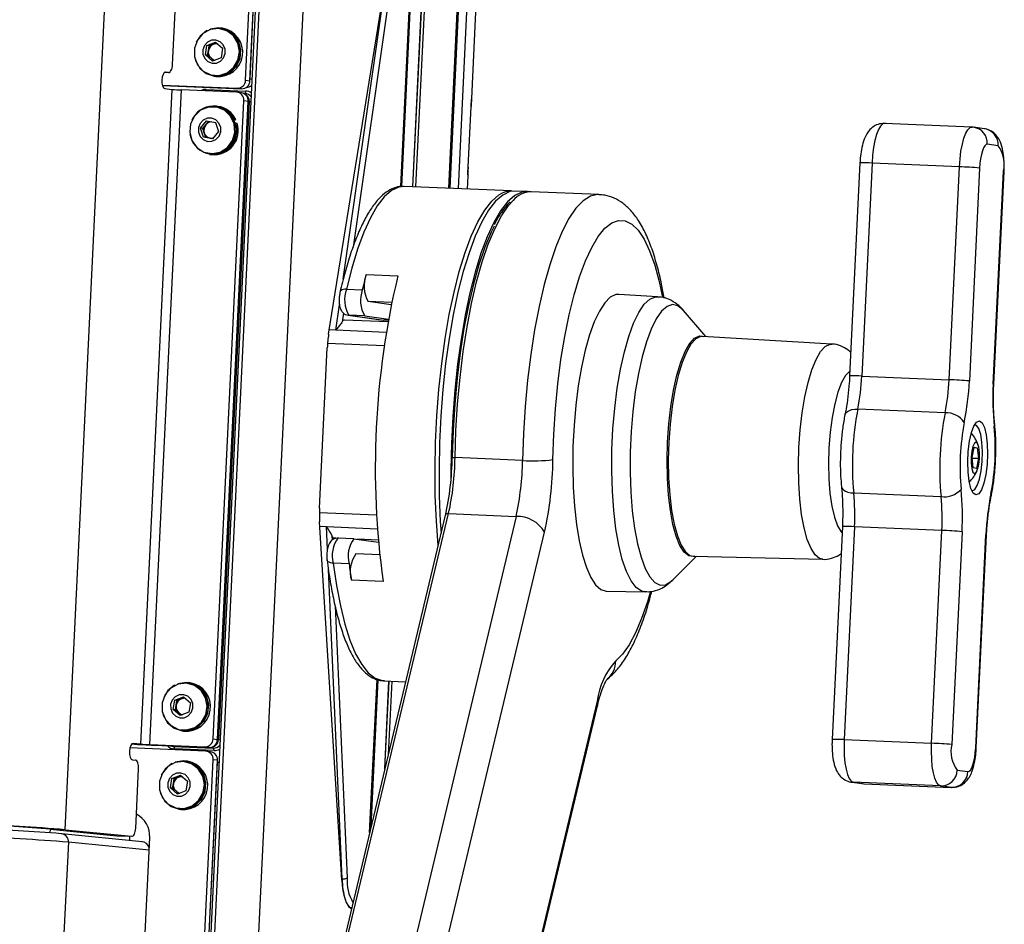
# Model space of a CAD drawing. Header units: millimetres. Extents: x 9 to 583, y 10 to 410.
# Tile 44 of 107: x 281 to 305, y 95 to 117. Entities that reach past the tile are written whole.
import ezdxf

# ---------------------------------------------------------------- set-up
doc = ezdxf.new("R2010")
doc.units = ezdxf.units.MM

msp = doc.modelspace()

# ---------------------------------------------------------------- linework, layer by layer
at = {"color": 7, "linetype": 'Continuous', "lineweight": 25}
for p, q in [((288.0085, 135.0808), (285.3099, 79.1694)), ((286.9025, 115.3605), (287.8546, 135.0874)), ((287.0077, 115.3461), (287.9603, 135.083)), ((287.0101, 115.3961), (287.9603, 135.083)), ((290.963, 112.7783), (292.005, 134.3673)), ((291.8386, 112.7417), (292.8405, 133.4987)), ((291.8651, 112.7406), (292.7704, 131.4968)), ((292.391, 114.9152), (293.0237, 128.0245)), ((288.9177, 109.2034), (290.2829, 117.6589)), ((290.6718, 112.7806), (290.9054, 117.6201)), ((290.6947, 112.7801), (290.9296, 117.6473)), ((282.5231, 97.1866), (283.5063, 117.5571)), ((285.1296, 115.7409), (285.1995, 117.1888)), ((286.2993, 116.6074), (286.2793, 116.6102)), ((286.3388, 116.6223), (286.302, 116.6273)), ((285.9611, 116.5637), (285.9753, 116.5618)), ((285.9647, 116.5565), (285.9611, 116.5637)), ((286.0467, 116.5901), (286.0434, 116.6005)), ((285.9262, 115.9736), (285.9651, 116.2013)), ((285.9651, 116.2013), (286.1746, 116.2821)), ((286.0199, 116.1938), (285.9651, 116.2013)), ((286.0004, 116.08), (286.0199, 116.1938)), ((286.0199, 116.1938), (286.1246, 116.2342)), ((286.1246, 116.2342), (286.1975, 116.2624)), ((286.1746, 116.2821), (286.3451, 116.1353)), ((286.3451, 116.1353), (286.3062, 115.9076)), ((286.0968, 115.8268), (285.9262, 115.9736)), ((285.9809, 115.9662), (285.9262, 115.9736)), ((285.9809, 115.9662), (286.0004, 116.08)), ((286.0662, 115.8928), (285.9809, 115.9662)), ((286.1286, 115.8391), (286.0662, 115.8928)), ((286.3062, 115.9076), (286.0968, 115.8268)), ((284.9425, 115.553), (285.037, 115.5495)), ((285.0347, 115.5497), (284.9632, 115.5567)), ((286.1257, 115.4806), (286.1457, 115.4778)), ((286.143, 115.458), (286.1798, 115.453)), ((284.8793, 115.2447), (286.7001, 115.1688)), ((284.8821, 115.2347), (286.8054, 115.1545)), ((286.8054, 115.1545), (286.7001, 115.1688)), ((286.9025, 115.3605), (287.0077, 115.3461)), ((285.1144, 115.1404), (284.3481, 99.2635)), ((284.5814, 99.2496), (285.3477, 115.1266)), ((284.9439, 115.1573), (285.1144, 115.1404)), ((286.6795, 115.0711), (285.3477, 115.1266)), ((285.946, 115.1393), (286.9077, 115.0992)), ((286.8021, 115.0552), (286.6968, 115.0695)), ((286.8941, 115.0412), (286.8436, 115.0446)), ((286.1156, 99.3858), (286.8626, 114.8633)), ((286.1919, 114.7123), (286.1719, 114.7151)), ((286.2217, 114.7074), (286.1919, 114.7123)), ((286.2315, 114.7272), (286.1946, 114.7322)), ((286.2208, 99.3715), (286.9678, 114.849)), ((286.9931, 114.8391), (286.2466, 99.3734)), ((286.9678, 114.849), (286.8626, 114.8633)), ((292.3021, 113.2537), (292.373, 114.7213)), ((292.3023, 113.2535), (292.3731, 114.7212)), ((292.3881, 114.9154), (292.3847, 114.9148)), ((285.8097, 114.2019), (285.9564, 114.3771)), ((285.8645, 114.1944), (285.9378, 114.282)), ((285.9378, 114.282), (286.0088, 114.3669)), ((285.9564, 114.3771), (286.175, 114.3345)), ((286.175, 114.3345), (286.2469, 114.1168)), ((286.6084, 114.4042), (286.6258, 114.4132)), ((286.6173, 114.3847), (286.6626, 114.4082)), ((286.6258, 114.4132), (286.6626, 114.4082)), ((286.6404, 114.3215), (286.6588, 114.3276)), ((286.6588, 114.3276), (286.6956, 114.3226)), ((304.5295, 114.2245), (302.4096, 114.3129)), ((302.4162, 114.3124), (302.4096, 114.3129)), ((304.5295, 114.2245), (304.536, 114.224)), ((304.5706, 114.2209), (304.536, 114.224)), ((304.8337, 114.1851), (304.5706, 114.2209)), ((285.8816, 113.9842), (285.8097, 114.2019)), ((285.8645, 114.1944), (285.8097, 114.2019)), ((285.9004, 114.0856), (285.8645, 114.1944)), ((286.1002, 113.9416), (285.8816, 113.9842)), ((285.9363, 113.9767), (285.8816, 113.9842)), ((285.9363, 113.9767), (285.9004, 114.0856)), ((286.0456, 113.9555), (285.9363, 113.9767)), ((286.2469, 114.1168), (286.1002, 113.9416)), ((286.1025, 113.9444), (286.0456, 113.9555)), ((305.1652, 113.7727), (304.9022, 113.8085)), ((286.0183, 113.5855), (286.0383, 113.5827)), ((286.0356, 113.5629), (286.0725, 113.5579)), ((301.8106, 113.3546), (301.5614, 108.1923)), ((302.1049, 113.3496), (301.8557, 108.1874)), ((304.2247, 113.2612), (302.1049, 113.3496)), ((303.9756, 108.099), (304.2247, 113.2612)), ((292.2852, 112.7231), (292.3008, 113.0462)), ((292.2991, 113.0667), (292.2998, 113.0487)), ((292.2995, 113.0463), (292.2998, 113.0487)), ((292.3023, 113.2535), (292.3021, 113.2537)), ((304.7154, 113.2308), (304.4662, 108.0686)), ((305.045, 107.9899), (305.2942, 113.1521)), ((305.0591, 107.9867), (305.3083, 113.1489)), ((290.7529, 112.787), (290.7367, 112.7874)), ((293.3545, 112.6785), (290.7529, 112.787)), ((293.7399, 112.6625), (293.4509, 112.6745)), ((295.4744, 112.5901), (293.8363, 112.6584)), ((289.8273, 110.6519), (290.5981, 110.6198)), ((289.3497, 110.2928), (289.7351, 110.2768)), ((296.8996, 110.1115), (295.9571, 110.1679)), ((290.4354, 109.9184), (289.8787, 109.9941)), ((298.0686, 109.1448), (297.5278, 109.7789)), ((290.3564, 109.5024), (289.3006, 109.5465)), ((289.39, 109.6616), (290.2375, 109.5463)), ((289.4073, 109.66), (289.39, 109.6616)), ((289.7927, 109.644), (289.4073, 109.66)), ((289.4073, 109.66), (290.2541, 109.5449)), ((289.7927, 109.644), (290.3677, 109.5658)), ((290.3631, 109.5403), (290.2541, 109.5449)), ((301.128, 108.9617), (297.9874, 109.1497)), ((288.6961, 104.9841), (288.8837, 108.8727)), ((301.8557, 108.1874), (303.9756, 108.099)), ((303.8779, 107.2946), (301.7581, 107.383)), ((304.5336, 106.2143), (304.5837, 106.4588)), ((304.5822, 106.4517), (304.6596, 106.4485)), ((304.5837, 106.4588), (304.6596, 106.4485)), ((304.6596, 106.4485), (304.6855, 106.1937)), ((293.6236, 106.1398), (291.9855, 106.2081)), ((304.5596, 105.9595), (304.5336, 106.2143)), ((304.5351, 106.1999), (304.6855, 106.1937)), ((304.6855, 106.1937), (304.6355, 105.9492)), ((304.6355, 105.9492), (304.5596, 105.9595)), ((301.66, 105.3523), (303.7799, 105.2639)), ((291.7491, 104.8152), (287.3189, 86.2574)), ((287.3974, 86.2944), (291.8276, 104.8522)), ((293.4657, 104.7839), (289.0355, 86.2261)), ((291.8276, 104.8522), (293.4657, 104.7839)), ((289.2358, 95.9637), (288.6979, 104.649)), ((301.385, 104.537), (301.1358, 99.3748)), ((301.6793, 104.5321), (301.4301, 99.3699)), ((303.7992, 104.4437), (301.6793, 104.5321)), ((303.55, 99.2815), (303.7992, 104.4437)), ((289.5293, 104.242), (289.1439, 104.2581)), ((289.1465, 104.2579), (289.1439, 104.2581)), ((289.5319, 104.2418), (290.1262, 104.161)), ((289.7263, 85.8408), (294.1565, 104.3985)), ((304.2898, 104.4133), (304.0407, 99.2511)), ((304.6194, 99.1724), (304.8686, 104.3346)), ((304.6335, 99.1692), (304.8827, 104.3314)), ((290.1565, 103.8492), (289.5807, 103.8732)), ((297.2548, 103.2311), (297.8464, 103.818)), ((297.7652, 103.8199), (300.9105, 103.7457)), ((289.4144, 103.6328), (289.029, 103.6489)), ((290.2403, 103.2055), (289.4694, 103.2377)), ((297.2548, 103.2311), (297.2683, 103.2449)), ((295.6571, 102.9742), (296.6011, 102.952)), ((285.1825, 100.6817), (285.1789, 100.6889)), ((285.1789, 100.6889), (285.1932, 100.687)), ((285.2646, 100.7152), (285.2613, 100.7256)), ((285.5172, 100.7326), (285.4972, 100.7353)), ((285.5567, 100.7474), (285.5199, 100.7524)), ((289.9169, 97.1404), (290.0951, 100.8319)), ((289.9457, 97.2607), (290.1176, 100.824)), ((290.2529, 100.7974), (290.7847, 100.7753)), ((290.282, 98.6697), (290.3845, 100.792)), ((285.183, 100.3264), (285.3925, 100.4072)), ((285.2378, 100.319), (285.3425, 100.3594)), ((285.3425, 100.3594), (285.4154, 100.3875)), ((285.3925, 100.4072), (285.563, 100.2604)), ((285.1441, 100.0988), (285.183, 100.3264)), ((285.2378, 100.319), (285.183, 100.3264)), ((285.1988, 100.0914), (285.2183, 100.2052)), ((285.2183, 100.2052), (285.2378, 100.319)), ((285.563, 100.2604), (285.5241, 100.0328)), ((295.4339, 100.3046), (291.0037, 81.7468)), ((291.0091, 81.6316), (295.4393, 100.1894)), ((285.3146, 99.952), (285.1441, 100.0988)), ((285.1988, 100.0914), (285.1441, 100.0988)), ((285.2841, 100.018), (285.1988, 100.0914)), ((285.3465, 99.9643), (285.2841, 100.018)), ((285.5241, 100.0328), (285.3146, 99.952)), ((285.3436, 99.6057), (285.3636, 99.603)), ((285.3609, 99.5832), (285.3977, 99.5782)), ((285.9321, 99.091), (284.0935, 99.1677)), ((284.3481, 99.2635), (284.1776, 99.2803)), ((284.5814, 99.2496), (285.9132, 99.1941)), ((284.5814, 99.2496), (284.6866, 99.2353)), ((284.6866, 99.2353), (286.0184, 99.1798)), ((285.0775, 99.219), (285.1136, 99.2141)), ((285.0939, 99.2183), (285.1303, 99.2105)), ((285.1614, 99.2066), (286.123, 99.1665)), ((286.0184, 99.1798), (285.9132, 99.1941)), ((286.1156, 99.3858), (286.2208, 99.3715)), ((301.4301, 99.3699), (303.55, 99.2815)), ((286.1356, 99.1045), (285.174, 99.1446)), ((286.0546, 99.0752), (285.9494, 99.0895)), ((284.1583, 98.8809), (284.2298, 98.8738)), ((285.1147, 98.7812), (285.111, 98.7884)), ((285.111, 98.7884), (285.1253, 98.7865)), ((285.1639, 79.1755), (286.1151, 98.8833)), ((285.1967, 98.8148), (285.1934, 98.8252)), ((285.2696, 79.1711), (286.2204, 98.869)), ((285.2696, 79.1711), (286.218, 98.819)), ((285.4493, 98.8321), (285.4293, 98.8349)), ((285.4888, 98.847), (285.452, 98.852)), ((286.2204, 98.869), (286.1151, 98.8833)), ((284.2356, 97.2178), (284.3055, 98.6657)), ((285.1151, 98.426), (285.3246, 98.5068)), ((285.1699, 98.4185), (285.2746, 98.4589)), ((285.2746, 98.4589), (285.3475, 98.4871)), ((285.3246, 98.5068), (285.4951, 98.36)), ((304.1696, 98.6305), (304.4326, 98.5947)), ((285.0762, 98.1983), (285.1151, 98.426)), ((285.1699, 98.4185), (285.1151, 98.426)), ((285.1309, 98.1909), (285.1504, 98.3047)), ((285.1504, 98.3047), (285.1699, 98.4185)), ((285.4951, 98.36), (285.4562, 98.1323)), ((301.6104, 98.3386), (301.8735, 98.3028)), ((301.6104, 98.3386), (301.645, 98.3355)), ((303.7649, 98.2471), (301.645, 98.3355)), ((301.645, 98.3355), (301.9081, 98.2998)), ((301.8735, 98.3028), (301.9081, 98.2998)), ((301.9081, 98.2998), (304.0279, 98.2114)), ((301.9081, 98.2998), (301.9146, 98.2992)), ((301.9146, 98.2992), (304.0345, 98.2108)), ((304.0279, 98.2114), (303.7649, 98.2471)), ((304.0345, 98.2108), (304.0279, 98.2114)), ((285.2467, 98.0515), (285.0762, 98.1983)), ((285.1309, 98.1909), (285.0762, 98.1983)), ((285.2162, 98.1175), (285.1309, 98.1909)), ((285.2786, 98.0638), (285.2162, 98.1175)), ((285.4562, 98.1323), (285.2467, 98.0515)), ((285.2757, 97.7053), (285.2957, 97.7025)), ((285.293, 97.6827), (285.3298, 97.6777)), ((282.5231, 97.1866), (282.1618, 97.2)), ((282.1618, 97.2), (283.7794, 97.0399)), ((282.4404, 97.0871), (282.4303, 97.0878)), ((284.3951, 96.8936), (282.4404, 97.0871)), ((282.5231, 97.1866), (284.1407, 97.0265)), ((283.7794, 97.0399), (284.1407, 97.0265)), ((283.7816, 97.0397), (283.7794, 97.0399)), ((283.7816, 97.0397), (284.1429, 97.0264)), ((284.0915, 96.9237), (284.0965, 97.0281)), ((282.6014, 96.8814), (281.8398, 81.1043)), ((283.795, 80.8198), (284.5758, 96.9964)), ((289.4498, 95.2811), (289.4729, 95.2802))]:
    msp.add_line(p, q, dxfattribs=at)
at = {"color": 8, "linetype": 'Continuous', "lineweight": 25}
for p, q in [((288.0957, 135.0769), (285.3971, 79.1658)), ((286.6635, 83.0808), (289.1699, 135.0088)), ((290.9594, 112.7784), (292.0021, 134.381)), ((292.0337, 133.609), (291.0281, 112.7755)), ((291.8315, 112.742), (292.8334, 133.5003)), ((292.0657, 112.7323), (292.9699, 131.4669)), ((289.2718, 110.5336), (290.2879, 117.6283)), ((290.4075, 117.5877), (289.509, 111.3146)), ((290.6683, 112.7807), (290.9019, 117.6209)), ((284.9427, 115.553), (285.0347, 115.5497)), ((284.9632, 115.5567), (284.9586, 115.5569)), ((287.0101, 115.3961), (287.0581, 115.3895)), ((287.0314, 114.8365), (286.9931, 114.8391)), ((292.3731, 114.7212), (292.373, 114.7213)), ((292.3874, 114.8975), (292.3899, 114.9158)), ((289.0948, 109.2975), (289.1828, 109.9118)), ((290.4461, 109.9704), (289.8787, 109.9941)), ((289.2798, 109.7139), (289.2495, 109.5027)), ((289.0948, 109.2975), (288.934, 109.3042)), ((290.3134, 109.2466), (289.0948, 109.2975)), ((290.2636, 108.9166), (288.8903, 108.9739)), ((288.6927, 104.8798), (290.0807, 104.8219)), ((288.7044, 104.5444), (288.865, 104.5377)), ((288.865, 104.5377), (290.1008, 104.4862)), ((288.8896, 103.9827), (288.865, 104.5377)), ((288.999, 104.3113), (289.0034, 104.2114)), ((289.0891, 104.2522), (289.0477, 104.2539)), ((290.122, 104.2091), (289.6177, 104.2301)), ((289.2437, 95.9931), (288.9113, 103.4936)), ((289.0743, 102.6122), (289.3665, 96.0189)), ((289.9125, 97.1216), (290.0916, 100.8331)), ((290.2776, 98.651), (290.3809, 100.7921)), ((290.4496, 100.7892), (290.3638, 99.0125)), ((284.3481, 99.2635), (284.1474, 99.2709)), ((284.1776, 99.2803), (284.173, 99.2805)), ((285.1096, 99.2177), (285.1614, 99.2066)), ((286.123, 99.1665), (286.0483, 99.1809)), ((286.2466, 99.3734), (286.2847, 99.366)), ((286.258, 98.8136), (286.218, 98.819)), ((282.16, 97.1107), (282.1643, 97.1997)), ((284.5609, 96.6874), (282.6014, 96.8814)), ((289.2339, 95.9935), (289.2437, 95.9931)), ((289.4596, 95.2936), (289.4318, 95.2948)), ((289.4495, 95.2813), (289.4729, 95.2804)), ((289.4763, 95.2944), (289.4596, 95.2936)), ((289.4755, 95.2915), (289.4596, 95.2936))]:
    msp.add_line(p, q, dxfattribs=at)
at = {"color": 7, "linetype": 'Continuous', "lineweight": 25, "flags": 128}
for points in [[(285.66, 115.9468), (285.6874, 115.8363), (285.7901, 115.6548), (285.9485, 115.5231), (286.142, 115.4582), (286.3459, 115.4683), (286.5339, 115.5522), (286.6819, 115.6992), (286.7709, 115.8902), (286.7894, 116.1009), (286.7352, 116.304), (286.615, 116.4736), (286.4445, 116.5878), (286.2454, 116.632), (286.0434, 116.6005), (286.0434, 116.6005)], [(285.661, 116.1394), (285.6629, 115.9301), (285.7376, 115.7364), (285.8752, 115.5844), (286.0569, 115.4946), (286.2583, 115.4793), (286.4521, 115.5404), (286.6123, 115.6697), (286.7171, 115.8497), (286.7524, 116.0562), (286.7134, 116.2612), (286.6055, 116.437), (286.4431, 116.56), (286.2482, 116.6135), (286.0471, 116.5902), (285.8671, 116.4933), (285.7323, 116.336), (285.661, 116.1394)], [(285.9611, 116.5637), (285.7996, 116.433), (285.706, 116.2852)], [(285.8649, 116.1015), (285.8672, 115.9904), (285.9103, 115.8891), (285.9877, 115.8129), (286.0876, 115.7735), (286.1949, 115.7769), (286.2932, 115.8226), (286.3674, 115.9035), (286.4064, 116.0074), (286.4042, 116.1185), (286.3611, 116.2198), (286.2837, 116.296), (286.1837, 116.3354), (286.0764, 116.332), (285.9782, 116.2863), (285.9039, 116.2054), (285.8649, 116.1015)], [(285.0347, 115.5497), (285.0515, 115.5518), (285.0681, 115.5616), (285.0837, 115.5786), (285.0978, 115.6022), (285.1099, 115.6314), (285.1195, 115.6651), (285.1261, 115.7021), (285.1296, 115.7409)], [(284.9632, 115.5567), (284.9298, 115.5448), (284.9, 115.5042), (284.8784, 115.4412), (284.8682, 115.3655), (284.871, 115.2884), (284.8864, 115.2218), (284.912, 115.1757), (284.9439, 115.1573)], [(286.2017, 114.7101), (285.9996, 114.7102), (285.8105, 114.6347), (285.6597, 114.4938), (285.5678, 114.3064), (285.5471, 114.098), (285.6004, 113.8966), (285.7205, 113.7295), (285.8912, 113.6192), (286.0895, 113.5806), (286.2885, 113.619), (286.4614, 113.7291), (286.5849, 113.8961), (286.6422, 114.0974), (286.6256, 114.3059), (286.5374, 114.4933), (286.3894, 114.6344), (286.2017, 114.7101)], [(286.0816, 114.4393), (285.9743, 114.4381), (285.8753, 114.3944), (285.7995, 114.315), (285.7586, 114.2118), (285.7587, 114.1007), (285.7999, 113.9985), (285.8759, 113.9208), (285.975, 113.8794), (286.0823, 113.8806), (286.1814, 113.9243), (286.2571, 114.0037), (286.2981, 114.1069), (286.2979, 114.218), (286.2567, 114.3202), (286.1808, 114.3979), (286.0816, 114.4393)], [(286.1774, 114.3272), (286.1682, 114.3321), (286.1533, 114.3388)], [(304.9022, 113.8085), (304.8708, 113.8011), (304.8396, 113.7711), (304.8096, 113.7194), (304.7821, 113.6482), (304.7581, 113.56), (304.7385, 113.4584), (304.7241, 113.3473), (304.7154, 113.2308)], [(293.4509, 112.6745), (293.3177, 112.6591), (293.144, 112.5771), (292.9709, 112.4259), (292.8006, 112.2074), (292.6349, 111.9241), (292.4759, 111.5793), (292.3254, 111.177), (292.1851, 110.722), (292.0567, 110.2196), (291.9418, 109.6757), (291.8416, 109.0967), (291.7574, 108.4894), (291.6901, 107.8608), (291.6404, 107.2184), (291.6091, 106.5697), (291.5965, 105.9223), (291.6026, 105.2837), (291.6275, 104.6615), (291.6454, 104.3807)], [(293.7791, 112.659), (293.6068, 112.6471), (293.4331, 112.5651), (293.26, 112.4139), (293.0897, 112.1954), (292.924, 111.912), (292.765, 111.5672), (292.6144, 111.1649), (292.4742, 110.71), (292.3458, 110.2076), (292.2309, 109.6637), (292.1307, 109.0847), (292.0464, 108.4773), (291.9791, 107.8488), (291.9295, 107.2064), (291.8982, 106.5576), (291.8856, 105.9102), (291.8857, 105.6622)], [(293.1381, 112.6325), (293.2214, 112.6631), (293.3937, 112.6751)], [(292.9328, 111.8234), (292.862, 111.679), (292.7079, 111.3107), (292.5632, 110.8871), (292.4295, 110.4132), (292.3085, 109.8946), (292.2015, 109.3376), (292.1099, 108.7488), (292.0347, 108.1352), (291.9769, 107.5042), (291.9371, 106.8631), (291.9158, 106.2197)], [(295.9571, 110.1679), (295.8852, 110.162), (295.7509, 110.0973), (295.6176, 109.964), (295.4879, 109.7646), (295.3643, 109.5031), (295.2492, 109.1845), (295.145, 108.8151), (295.0535, 108.402)], [(297.8033, 103.819), (297.7744, 103.8119), (297.658, 103.8287), (297.5468, 103.9179), (297.4438, 104.0772), (297.3517, 104.3022), (297.2731, 104.5868), (297.2102, 104.9232), (297.1646, 105.3022), (297.1376, 105.7135), (297.13, 106.1458), (297.1419, 106.5875), (297.173, 107.0264), (297.2224, 107.4505), (297.2889, 107.8484), (297.3706, 108.209), (297.4653, 108.5227), (297.5704, 108.7808), (297.683, 108.9763), (297.8, 109.1039), (297.9183, 109.1601), (298.0255, 109.1474)], [(297.9874, 109.1497), (297.9446, 109.1473), (297.8268, 109.0914), (297.7103, 108.9643), (297.5981, 108.7697), (297.4935, 108.5127), (297.3993, 108.2004), (297.3179, 107.8413), (297.2518, 107.4452), (297.2025, 107.0229), (297.1715, 106.5859), (297.1597, 106.1462), (297.1673, 105.7157), (297.1942, 105.3062), (297.2396, 104.9289), (297.3022, 104.594), (297.3804, 104.3107), (297.4721, 104.0866), (297.5747, 103.928), (297.6854, 103.8392), (297.7652, 103.8199)], [(295.0535, 108.402), (294.9766, 107.9532), (294.9158, 107.4776), (294.8722, 106.9843), (294.8467, 106.483), (294.8399, 105.9834), (294.8518, 105.4952), (294.8822, 105.028), (294.9305, 104.5908), (294.9958, 104.1921), (295.0767, 103.8398), (295.1718, 103.5406), (295.2792, 103.3005), (295.3968, 103.124), (295.5223, 103.0145), (295.6532, 102.9743), (295.6571, 102.9742)], [(304.624, 105.3029), (304.5591, 105.3484), (304.5029, 105.463), (304.4601, 105.6374), (304.434, 105.8575), (304.4269, 106.1056), (304.4392, 106.3614), (304.4701, 106.6042), (304.5169, 106.8144), (304.5759, 106.975), (304.6423, 107.073), (304.7108, 107.1003), (304.7757, 107.0548), (304.8319, 106.9402), (304.8747, 106.7658), (304.9008, 106.5456), (304.9079, 106.2976), (304.8956, 106.0418), (304.8647, 105.799), (304.8179, 105.5887), (304.7589, 105.4282), (304.6925, 105.3302), (304.624, 105.3029)], [(304.5244, 105.4085), (304.5325, 105.4068), (304.5962, 105.4338), (304.6577, 105.5295), (304.7115, 105.6852), (304.7529, 105.8871), (304.778, 106.1174), (304.7848, 106.3555), (304.7726, 106.5802), (304.7425, 106.7717), (304.6971, 106.9129), (304.6405, 106.9913), (304.5909, 107.0039)], [(304.5913, 105.8246), (304.6309, 105.8482), (304.6673, 105.9261), (304.6949, 106.0462), (304.7096, 106.1904), (304.709, 106.3367), (304.6932, 106.4627), (304.6648, 106.5494), (304.6279, 106.5835), (304.5883, 106.5598), (304.5519, 106.4819), (304.5242, 106.3618), (304.5096, 106.2176), (304.5102, 106.0714), (304.526, 105.9453), (304.5544, 105.8586), (304.5913, 105.8246)], [(291.9158, 106.2197), (291.9125, 106.2182), (291.9129, 106.2165), (291.9172, 106.2148), (291.9252, 106.2132), (291.9365, 106.2116), (291.9506, 106.2102), (291.9672, 106.209), (291.9855, 106.2081)], [(284.8779, 100.0719), (284.9052, 99.9614), (285.008, 99.7799), (285.1664, 99.6483), (285.3599, 99.5833), (285.5638, 99.5935), (285.7518, 99.6774), (285.8998, 99.8243), (285.9888, 100.0154), (286.0073, 100.226), (285.9531, 100.4292), (285.8329, 100.5988), (285.6624, 100.713), (285.4633, 100.7572), (285.2613, 100.7256), (285.2613, 100.7256)], [(284.8789, 100.2646), (284.8808, 100.0553), (284.9555, 99.8615), (285.093, 99.7095), (285.2748, 99.6198), (285.4762, 99.6044), (285.67, 99.6655), (285.8302, 99.7948), (285.935, 99.9749), (285.9703, 100.1813), (285.9313, 100.3864), (285.8234, 100.5622), (285.661, 100.6852), (285.4661, 100.7386), (285.265, 100.7154), (285.085, 100.6185), (284.9502, 100.4612), (284.8789, 100.2646)], [(285.1789, 100.6889), (285.0174, 100.5581), (284.9239, 100.4104)], [(285.0828, 100.2266), (285.0851, 100.1156), (285.1282, 100.0142), (285.2056, 99.9381), (285.3055, 99.8987), (285.4128, 99.9021), (285.511, 99.9477), (285.5853, 100.0287), (285.6243, 100.1326), (285.6221, 100.2437), (285.579, 100.345), (285.5015, 100.4212), (285.4016, 100.4605), (285.2943, 100.4571), (285.1961, 100.4115), (285.1218, 100.3306), (285.0828, 100.2266)], [(284.1776, 99.2803), (284.1442, 99.2684), (284.1144, 99.2278), (284.0928, 99.1649), (284.0826, 99.0891), (284.0854, 99.012), (284.1008, 98.9454), (284.1264, 98.8993), (284.1583, 98.8809)], [(301.4301, 99.3699), (301.4258, 99.1744), (301.4317, 98.985), (301.4477, 98.8091), (301.4731, 98.6533), (301.507, 98.5237), (301.548, 98.4252), (301.5946, 98.3617), (301.645, 98.3355)], [(303.7649, 98.2471), (303.7145, 98.2733), (303.6679, 98.3368), (303.6268, 98.4353), (303.593, 98.5649), (303.5676, 98.7207), (303.5516, 98.8966), (303.5456, 99.086), (303.55, 99.2815)], [(304.4326, 98.5947), (304.464, 98.602), (304.4952, 98.6321), (304.5252, 98.6838), (304.5527, 98.755), (304.5767, 98.8431), (304.5963, 98.9447), (304.6107, 99.0559), (304.6194, 99.1724)], [(284.3055, 98.6657), (284.3057, 98.7048), (284.3027, 98.7428), (284.2965, 98.7781), (284.2873, 98.8094), (284.2756, 98.8355), (284.2617, 98.8554), (284.2463, 98.8683), (284.2298, 98.8738)], [(284.81, 98.1715), (284.8374, 98.061), (284.9401, 97.8795), (285.0985, 97.7478), (285.292, 97.6829), (285.4959, 97.693), (285.6839, 97.7769), (285.8319, 97.9239), (285.9209, 98.1149), (285.9394, 98.3256), (285.8852, 98.5287), (285.765, 98.6983), (285.5945, 98.8125), (285.3954, 98.8567), (285.1934, 98.8252), (285.1934, 98.8252)], [(284.811, 98.3641), (284.8129, 98.1548), (284.8876, 97.9611), (285.0251, 97.8091), (285.2069, 97.7193), (285.4083, 97.704), (285.6021, 97.7651), (285.7623, 97.8944), (285.8671, 98.0744), (285.9024, 98.2809), (285.8634, 98.4859), (285.7555, 98.6617), (285.5931, 98.7847), (285.3982, 98.8382), (285.1971, 98.8149), (285.0171, 98.718), (284.8823, 98.5607), (284.811, 98.3641)], [(285.111, 98.7884), (284.9495, 98.6577), (284.856, 98.5099)], [(285.0149, 98.3262), (285.0172, 98.2151), (285.0603, 98.1138), (285.1377, 98.0376), (285.2376, 97.9982), (285.3449, 98.0016), (285.4431, 98.0473), (285.5174, 98.1282), (285.5564, 98.2321), (285.5542, 98.3432), (285.5111, 98.4445), (285.4336, 98.5207), (285.3337, 98.5601), (285.2264, 98.5567), (285.1282, 98.511), (285.0539, 98.4301), (285.0149, 98.3262)], [(284.1407, 97.0265), (284.1575, 97.0287), (284.174, 97.0385), (284.1897, 97.0555), (284.2038, 97.079), (284.2159, 97.1083), (284.2254, 97.142), (284.2321, 97.179), (284.2356, 97.2178)]]:
    msp.add_lwpolyline(points, dxfattribs=at)
at = {"color": 8, "linetype": 'Continuous', "lineweight": 25, "flags": 128}
for points in [[(302.4096, 114.3129), (302.3639, 114.3002), (302.3118, 114.25), (302.2619, 114.1639), (302.216, 114.0452), (302.176, 113.8983), (302.1434, 113.729), (302.1193, 113.5437), (302.1049, 113.3496)], [(304.2247, 113.2612), (304.2392, 113.4553), (304.2632, 113.6406), (304.2959, 113.8099), (304.3359, 113.9568), (304.3817, 114.0756), (304.4317, 114.1616), (304.4838, 114.2118), (304.5295, 114.2245)], [(305.2942, 113.1521), (305.3073, 113.1496), (305.3083, 113.1489)], [(290.7367, 112.7874), (290.6183, 112.7712), (290.4431, 112.6877), (290.2687, 112.5338), (290.097, 112.3115), (289.9302, 112.0235), (289.7702, 111.673), (289.6189, 111.2644), (289.4782, 110.8025), (289.3497, 110.2928)], [(291.5734, 104.0793), (291.5312, 104.6655), (291.5063, 105.2877), (291.5001, 105.9263), (291.5128, 106.5737), (291.5441, 107.2224), (291.5937, 107.8648), (291.661, 108.4934), (291.7453, 109.1008), (291.8454, 109.6798), (291.9604, 110.2236), (292.0887, 110.726), (292.229, 111.181), (292.3795, 111.5833), (292.5386, 111.9281), (292.7042, 112.2114), (292.8746, 112.43), (293.0476, 112.5811), (293.1381, 112.6325)], [(295.4745, 112.5901), (295.4432, 112.5903), (295.2686, 112.5489), (295.0935, 112.4366), (294.92, 112.2547), (294.75, 112.0054), (294.5858, 111.6916), (294.4291, 111.3171), (294.2819, 110.8863), (294.146, 110.4043), (294.0229, 109.877), (293.9141, 109.3106), (293.8209, 108.7118), (293.7445, 108.0878), (293.6857, 107.446), (293.6452, 106.7941), (293.6236, 106.1398)], [(291.9855, 106.2081), (292.0071, 106.8624), (292.0476, 107.5143), (292.1064, 108.1561), (292.1829, 108.7801), (292.276, 109.3789), (292.3848, 109.9453), (292.5079, 110.4726), (292.6439, 110.9546), (292.791, 111.3854), (292.9477, 111.7599), (293.112, 112.0737), (293.2819, 112.323), (293.3924, 112.4471)], [(294.3618, 106.1613), (294.3827, 106.7796), (294.4223, 107.3951), (294.48, 107.9999), (294.555, 108.5859), (294.6465, 109.1454), (294.7531, 109.6711), (294.8736, 110.156), (295.0062, 110.5939), (295.1493, 110.979), (295.3009, 111.3061), (295.4592, 111.5711), (295.622, 111.7703), (295.7871, 111.9013), (295.9525, 111.9623), (296.1158, 111.9524), (296.2751, 111.8718), (296.4282, 111.7217), (296.573, 111.5038), (296.7077, 111.2212), (296.8305, 110.8775), (296.9399, 110.4772), (297.0222, 110.0907)], [(289.3497, 110.2928), (289.3128, 110.2921), (289.2788, 110.287), (289.2491, 110.2776), (289.2246, 110.2643), (289.2065, 110.2476), (289.1953, 110.2282), (289.1932, 110.2209)], [(296.0003, 108.3539), (296.0936, 108.774), (296.2001, 109.1483), (296.3178, 109.4695), (296.4442, 109.7308), (296.5767, 109.927), (296.7126, 110.0541), (296.8492, 110.1094), (296.9002, 110.1114)], [(297.5278, 109.7789), (297.5191, 109.7889), (297.3942, 109.8901), (297.2639, 109.9195), (297.1311, 109.8763), (296.9986, 109.7614), (296.8692, 109.5774), (296.7456, 109.3281), (296.6306, 109.0188), (296.5265, 108.6562), (296.4356, 108.248)], [(300.4728, 107.6813), (300.5524, 108.0327), (300.6446, 108.3383), (300.747, 108.5898), (300.8567, 108.7804), (300.9708, 108.9047), (301.0861, 108.9594), (301.1261, 108.9618)], [(296.6016, 102.9519), (296.5079, 102.9718), (296.3782, 103.0617), (296.256, 103.2223), (296.1438, 103.4502), (296.0438, 103.7409), (295.9581, 104.0884), (295.8885, 104.4856), (295.8363, 104.9245), (295.8026, 105.3961), (295.7881, 105.8908), (295.7932, 106.3986), (295.8176, 106.9091), (295.8609, 107.4119), (295.9222, 107.8968), (296.0003, 108.3539)], [(296.4356, 108.248), (296.3598, 107.8028), (296.3007, 107.3302), (296.2596, 106.8403), (296.2374, 106.3434), (296.2345, 105.8501), (296.251, 105.3711), (296.2865, 104.9164), (296.3403, 104.4958), (296.4113, 104.1182), (296.4979, 103.7918), (296.5983, 103.5234), (296.7103, 103.3187), (296.8316, 103.1822), (296.9595, 103.1167), (297.0914, 103.1237), (297.2244, 103.2029), (297.2548, 103.2311)], [(301.567, 108.3075), (301.5653, 108.3065), (301.464, 108.2027), (301.367, 108.0312), (301.2778, 107.7983), (301.1997, 107.5123), (301.1355, 107.1835), (301.0874, 106.8239), (301.0574, 106.4465), (301.0463, 106.0649), (301.0547, 105.6929), (301.0823, 105.3439), (301.1279, 105.0305), (301.1901, 104.7641), (301.2664, 104.5543), (301.3543, 104.4087), (301.3776, 104.3832)], [(305.045, 107.9899), (305.0581, 107.9874), (305.0591, 107.9867)], [(300.9081, 103.7458), (300.8324, 103.7646), (300.7241, 103.8516), (300.6236, 104.0068), (300.5339, 104.226), (300.4574, 104.5033), (300.3961, 104.8311), (300.3517, 105.2003), (300.3254, 105.6011), (300.3179, 106.0224), (300.3295, 106.4527), (300.3598, 106.8804), (300.408, 107.2936), (300.4728, 107.6813)], [(301.4473, 107.2493), (301.4519, 107.2649), (301.4735, 107.3007), (301.5092, 107.3313), (301.5575, 107.3557), (301.6167, 107.3728), (301.6844, 107.382), (301.7581, 107.383)], [(305.0691, 106.9646), (305.0812, 107.0021), (305.0814, 107.0227)], [(301.3627, 105.5012), (301.3659, 105.4849), (301.3842, 105.4504), (301.4169, 105.4195), (301.4628, 105.3934), (301.5202, 105.373), (301.5868, 105.3591), (301.66, 105.3523)], [(304.9906, 105.34), (304.999, 105.2983), (304.9968, 105.2744)], [(304.8686, 104.3346), (304.8817, 104.3321), (304.8827, 104.3314)], [(289.029, 103.6489), (288.9923, 103.6525), (288.959, 103.6599), (288.9302, 103.671), (288.9071, 103.6853), (288.8906, 103.7021), (288.8813, 103.721), (288.8796, 103.729)], [(289.029, 103.6489), (289.1069, 103.1111), (289.2015, 102.6172), (289.3116, 102.1731), (289.4359, 101.784), (289.573, 101.4546), (289.7211, 101.1888), (289.8785, 100.9898), (290.0434, 100.86), (290.2137, 100.8009), (290.2529, 100.7974)], [(296.7184, 102.939), (296.6527, 102.7156), (296.5135, 102.309), (296.365, 101.9585), (296.2091, 101.6685), (296.0478, 101.4429), (295.8834, 101.2847)], [(295.4339, 100.3046), (295.4448, 100.2346), (295.4393, 100.1894)], [(304.6194, 99.1724), (304.6325, 99.1699), (304.6335, 99.1692)], [(289.4596, 95.2936), (289.4198, 95.3109), (289.3987, 95.3304)]]:
    msp.add_lwpolyline(points, dxfattribs=at)
at = {"color": 7, "linetype": 'Continuous', "lineweight": 25}
for centre, radius, start, end in [((286.2074, 116.0447), 0.5702, 263.78716, 80.72534), ((286.2435, 116.0398), 0.5902, 263.80165, 80.71084), ((286.1986, 116.0476), 0.2008, 111.616, 170.7005), ((286.1923, 116.0596), 0.1873, 82.26257, 111.177), ((286.1993, 116.0447), 0.202, 169.94545, 228.78656), ((286.1891, 116.035), 0.188, 229.1794, 260.03911), ((286.7046, 115.3667), 0.198, 268.71742, 358.17756), ((286.8098, 115.3524), 0.198, 268.71742, 358.17756), ((286.92, 115.381), 0.191, 271.01543, 313.2616), ((285.5442, 120.4163), 5.2933, 265.34317, 267.87269), ((286.668, 114.8764), 0.195, 356.15402, 86.62181), ((286.7727, 114.8619), 0.1955, 356.21465, 81.37427), ((286.1174, 114.1703), 0.5634, 25.54801, 157.02947), ((286.0996, 114.15), 0.5706, 263.83842, 77.63901), ((286.1528, 114.1699), 0.5628, 25.05624, 81.96153), ((286.1178, 114.1411), 0.5722, 188.99251, 19.02287), ((286.0963, 114.1501), 0.2063, 140.2234, 198.21864), ((286.0861, 114.1593), 0.1924, 89.8944, 140.39198), ((286.1366, 114.142), 0.5876, 263.73703, 17.90792), ((286.0839, 114.1443), 0.1927, 197.74311, 258.54235), ((286.0812, 114.1384), 0.1863, 259.00388, 279.1825), ((304.5656, 113.3244), 0.7487, 346.69145, 36.78012), ((303.9346, 104.5978), 8.6683, 84.83192, 88.08171), ((293.8544, 112.0485), 0.6102, 91.70257, 139.21112), ((301.5183, 107.5805), 12.0878, 165.28017, 167.11134), ((290.5554, 110.3779), 0.778, 159.38118, 209.56479), ((310.0795, 105.9637), 20.03, 166.55842, 187.91493), ((290.0612, 110.0386), 0.7556, 160.33604, 210.06655), ((290.4466, 110.0225), 0.7556, 160.33604, 210.06655), ((289.3121, 109.4814), 0.0661, 100.05866, 161.15949), ((296.6008, 108.4173), 5.26, 348.65953, 357.4941), ((298.7206, 108.329), 5.26, 348.65953, 357.4941), ((303.6854, 99.4355), 8.6683, 84.83192, 88.08171), ((297.8975, 108.3561), 6.575, 348.65953, 357.4941), ((311.8647, 107.637), 6.8288, 177.03813, 185.65117), ((308.6139, 106.0344), 6.9872, 168.87125, 185.60211), ((310.7337, 105.946), 6.9872, 168.87125, 185.60211), ((303.9024, 106.7586), 0.5366, 34.5817, 92.61389), ((309.8288, 105.9843), 5.5898, 168.87125, 185.60211), ((299.506, 106.4189), 5.5898, 348.87125, 5.60211), ((303.8608, 106.2352), 0.865, 18.94432, 41.00618), ((285.0335, 106.2997), 6.8828, 347.38049, 359.33418), ((285.4309, 106.2843), 6.5551, 347.38049, 359.33418), ((287.0689, 106.216), 6.5551, 347.38049, 359.33418), ((293.8847, 109.867), 3.7363, 265.99216, 277.33604), ((285.8408, 106.2603), 8.5216, 347.38049, 359.33418), ((303.8608, 106.2352), 0.865, 314.21826, 336.28012), ((303.8537, 105.8216), 0.5626, 262.46113, 317.08965), ((297.4701, 104.7661), 6.8288, 357.03813, 5.65117), ((296.2235, 104.8144), 5.463, 357.03813, 5.65117), ((298.3434, 104.726), 5.463, 357.03813, 5.65117), ((311.4373, 104.0471), 6.575, 168.65953, 177.4941), ((293.495, 104.0245), 0.76, 29.48548, 92.21154), ((303.509, 95.7802), 8.6683, 84.83192, 88.08171), ((289.0775, 104.3286), 0.0804, 192.39322, 248.26714), ((290.0848, 103.8192), 0.6959, 142.61112, 195.54016), ((290.1778, 103.4412), 0.737, 144.1113, 196.02968), ((302.6294, 105.2705), 13.3161, 187.06461, 188.78134), ((297.2914, 100.0458), 1.8754, 138.65641, 172.06836), ((285.4253, 100.1699), 0.5702, 263.78716, 80.72534), ((285.4614, 100.165), 0.5902, 263.80165, 80.71084), ((285.4164, 100.1727), 0.2008, 111.616, 170.7005), ((285.4101, 100.1847), 0.1873, 82.26257, 111.177), ((285.4172, 100.1699), 0.202, 169.94545, 228.78656), ((285.407, 100.1602), 0.188, 229.1794, 260.03911), ((285.5529, 120.5161), 21.2984, 266.1963, 267.66889), ((284.7779, 104.5393), 5.2933, 265.34317, 267.87269), ((285.0989, 99.1616), 0.077, 347.23711, 35.76401), ((285.9176, 99.3921), 0.198, 268.71742, 358.17756), ((286.0229, 99.3778), 0.198, 268.71742, 358.17756), ((286.0605, 99.1215), 0.077, 347.23711, 35.76401), ((303.2598, 90.618), 8.6683, 84.83192, 88.08171), ((304.7692, 99.0787), 0.7487, 166.69145, 216.78012), ((285.9206, 98.8964), 0.195, 356.15402, 86.62181), ((286.0253, 98.8819), 0.1955, 356.21465, 81.37427), ((285.3574, 98.2694), 0.5702, 263.78716, 80.72534), ((285.3935, 98.2645), 0.5902, 263.80165, 80.71084), ((285.3486, 98.2723), 0.2008, 111.616, 170.7005), ((285.3422, 98.2843), 0.1873, 82.26257, 111.177), ((303.7737, 98.6431), 0.396, 268.71742, 358.17756), ((304.0368, 98.6073), 0.396, 268.71742, 358.17756), ((285.3493, 98.2694), 0.202, 169.94545, 228.78656), ((285.3391, 98.2597), 0.188, 229.1794, 260.03911), ((283.9811, 97.0311), 0.5957, 356.65812, 62.93031), ((278.4404, 47.066), 50.2867, 85.34317, 87.87269), ((278.9386, 57.631), 39.7, 85.34317, 87.87269), ((278.3038, 44.1228), 52.9333, 85.34317, 87.87269), ((278.5626, 49.6051), 47.64, 85.34317, 87.87269), ((289.2674, 96.1847), 0.1931, 262.9559, 300.8651)]:
    msp.add_arc(centre, radius, start, end, dxfattribs=at)
at = {"color": 8, "linetype": 'Continuous', "lineweight": 25}
for centre, radius, start, end in [((285.7684, 115.1458), 0.1777, 345.69073, 357.90936), ((286.8371, 115.0892), 0.0712, 317.90122, 8.10224), ((286.9385, 114.3172), 0.5247, 84.02384, 86.83388), ((304.512, 113.8343), 0.391, 356.21465, 81.37427), ((304.7751, 113.7985), 0.391, 356.21465, 81.37427), ((301.9213, 111.1954), 2.162, 85.12819, 92.93492), ((301.6563, 105.1142), 3.0796, 86.28672, 91.76511), ((291.8131, 104.7811), 0.0726, 78.51221, 151.9525), ((301.4799, 101.4607), 3.0778, 86.28569, 91.76727), ((289.716, 103.8347), 0.7117, 143.49741, 195.13634), ((295.3296, 101.2695), 0.554, 307.26779, 1.56875), ((286.192, 98.8515), 0.5247, 84.02384, 86.83388), ((301.2312, 96.3124), 3.0639, 86.27759, 91.78412), ((282.4128, 96.8997), 0.1895, 354.46954, 81.61353), ((291.2238, 96.0318), 1.9805, 181.1209, 195.84144), ((290.3657, 95.9386), 1.0024, 175.40035, 211.02945)]:
    msp.add_arc(centre, radius, start, end, dxfattribs=at)
for centre, major_axis, ratio, start_param, end_param in [((285.9335, 114.8797), (0.034, 0.2578), 0.9641651, 0.0861881, 0.6309683), ((286.895, 114.8396), (0.0361, 0.2575), 0.9640598, 5.8027607, 6.3772715), ((285.1866, 99.4043), (0.0361, 0.2575), 0.9640598, 2.4823371, 3.2356788), ((286.1323, 99.3663), (0.0219, 0.1988), 0.9656641, 3.2070097, 4.1124803), ((286.1481, 99.3642), (0.034, 0.2578), 0.9641651, 3.2277807, 3.8022915)]:
    msp.add_ellipse(centre, major_axis=major_axis, ratio=ratio, start_param=start_param, end_param=end_param, dxfattribs=at)
at = {"color": 7, "linetype": 'Continuous', "lineweight": 25}
for centre, major_axis, ratio, start_param, end_param in [((286.8007, 114.847), (0.0232, 0.1987), 0.9628081, 4.7843592, 6.1026714), ((286.8793, 114.8417), (0.0327, 0.1974), 0.9652327, 5.4958079, 6.4012785), ((289.1973, 108.8349), (0.0403, 0.9992), 0.3149384, 1.2057373, 1.5455742), ((289.0096, 104.9462), (0.0403, 0.9992), 0.3149384, 1.5455742, 1.8854111), ((285.1708, 99.4064), (0.0241, 0.1986), 0.9627565, 2.9929269, 3.2180317), ((286.0542, 99.3814), (0.03, 0.1977), 0.9626084, 3.24683, 4.8173217), ((284.3745, 96.6947), (0.0395, 0.1961), 0.9785728, 5.1764342, 6.4368885), ((289.5475, 96.2608), (0.0403, 0.9992), 0.3149384, 1.8854111, 3.0062436)]:
    msp.add_ellipse(centre, major_axis=major_axis, ratio=ratio, start_param=start_param, end_param=end_param, dxfattribs=at)
for points, knots in [([(292.3899, 114.9158), (292.3895, 114.9149), (292.3884, 114.9127), (292.3853, 114.8892), (292.381, 114.8454), (292.3765, 114.7874), (292.3741, 114.7433), (292.373, 114.7213)], [0, 0, 0, 0, 0.1513996, 0.3694396, 0.5817695, 0.7911582, 1, 1, 1, 1]), ([(292.3732, 114.7212), (292.3735, 114.7284), (292.3749, 114.7587), (292.3783, 114.8106), (292.3829, 114.8631), (292.3856, 114.889), (292.3872, 114.8988), (292.387, 114.8976), (292.387, 114.8975)], [0, 0, 0, 0, 0.084061, 0.3516492, 0.6239535, 0.8605932, 0.9874316, 1, 1, 1, 1]), ([(302.4508, 114.3093), (302.3945, 114.3107), (302.2887, 114.3133), (302.1505, 114.2504), (302.0476, 114.1637), (301.9701, 114.0566), (301.9057, 113.9179), (301.8561, 113.7412), (301.8231, 113.5413), (301.8144, 113.411), (301.8106, 113.3546)], [0, 0, 0, 0, 0.122249, 0.2300658, 0.3297695, 0.4339873, 0.5583591, 0.7286427, 0.8824393, 1, 1, 1, 1]), ([(305.3083, 113.1489), (305.3096, 113.1885), (305.3137, 113.3045), (305.3052, 113.4963), (305.2729, 113.7135), (305.2173, 113.8896), (305.1224, 114.0358), (305.0024, 114.1356), (304.8993, 114.1752), (304.8404, 114.1841), (304.8337, 114.1851)], [0, 0, 0, 0, 0.08536811, 0.25004726, 0.42161329, 0.61877075, 0.75259398, 0.86392962, 0.98449253, 1, 1, 1, 1]), ([(292.3021, 113.2537), (292.3016, 113.2417), (292.3, 113.2072), (292.2984, 113.1515), (292.2979, 113.097), (292.2985, 113.0585), (292.2994, 113.052), (292.2998, 113.0487)], [0, 0, 0, 0, 0.1135649, 0.3275409, 0.5481507, 0.7737717, 1, 1, 1, 1]), ([(292.2989, 113.0664), (292.2989, 113.0665), (292.2989, 113.0665), (292.2985, 113.0748), (292.2982, 113.0972), (292.2984, 113.1424), (292.2998, 113.1993), (292.3017, 113.2383), (292.3024, 113.2535)], [0, 0, 0, 0, 0.0395154, 0.1451733, 0.3257828, 0.5698925, 0.8325442, 1, 1, 1, 1]), ([(290.7295, 112.7793), (290.6999, 112.7813), (290.605, 112.7876), (290.4477, 112.7301), (290.2667, 112.6185), (290.091, 112.4457), (289.9181, 112.2107), (289.7513, 111.9131), (289.594, 111.5609), (289.4483, 111.1598), (289.313, 110.7163), (289.2332, 110.3862), (289.1932, 110.2208)], [0, 0, 0, 0, 0.0418052, 0.1338826, 0.2286899, 0.3318856, 0.4426346, 0.555734, 0.6678766, 0.778961, 0.8892661, 1, 1, 1, 1]), ([(297.0577, 110.0796), (297.0379, 110.1923), (296.9894, 110.4687), (296.8923, 110.8647), (296.7676, 111.272), (296.6196, 111.6391), (296.4517, 111.9493), (296.266, 112.1951), (296.0687, 112.3785), (295.8555, 112.5047), (295.6534, 112.5782), (295.5237, 112.5809), (295.4742, 112.5819)], [0, 0, 0, 0, 0.0826141, 0.2025431, 0.3243257, 0.4489038, 0.577502, 0.6889134, 0.7843992, 0.8699254, 0.9504216, 1, 1, 1, 1]), ([(293.3259, 112.4163), (293.3107, 112.4036), (293.2711, 112.3705), (293.2343, 112.3185), (293.2116, 112.2865)], [0, 0, 0, 0, 0.3839513, 1, 1, 1, 1]), ([(293.2116, 112.2865), (293.1779, 112.2446), (293.0866, 112.1312), (292.997, 111.9857), (292.9432, 111.8701), (292.9414, 111.8661)], [0, 0, 0, 0, 0.3615808, 0.977936, 1, 1, 1, 1]), ([(289.1932, 110.2208), (289.1887, 110.1984), (289.1775, 110.1413), (289.1707, 110.0356), (289.178, 109.9104), (289.2015, 109.8106), (289.2544, 109.7283), (289.3182, 109.6786), (289.3667, 109.6671), (289.39, 109.6616)], [0, 0, 0, 0, 0.1046014, 0.2669325, 0.4399192, 0.6503397, 0.7832311, 0.8958518, 1, 1, 1, 1]), ([(297.5537, 109.7415), (297.5448, 109.7547), (297.4963, 109.8261), (297.3782, 109.9328), (297.1946, 110.0447), (297.028, 110.1056), (296.9285, 110.1041), (296.9012, 110.1037)], [0, 0, 0, 0, 0.0675339, 0.3662154, 0.6392449, 0.9011496, 1, 1, 1, 1]), ([(289.2495, 109.5027), (289.2407, 109.4897), (289.218, 109.4565), (289.1589, 109.3868), (289.1152, 109.3277), (289.0951, 109.2979), (289.0948, 109.2975)], [0, 0, 0, 0, 0.2516387, 0.6427341, 0.9941817, 1, 1, 1, 1]), ([(301.5889, 108.7623), (301.5664, 108.7838), (301.4986, 108.8484), (301.3457, 108.9199), (301.2032, 108.9659), (301.1281, 108.9599), (301.1211, 108.9593)], [0, 0, 0, 0, 0.1922423, 0.5796775, 0.9607832, 1, 1, 1, 1]), ([(301.5614, 108.1923), (301.5582, 108.1337), (301.5487, 107.9632), (301.5211, 107.6869), (301.4835, 107.4313), (301.4561, 107.2935), (301.4473, 107.2492)], [0, 0, 0, 0, 0.1752117, 0.5094896, 0.8423337, 1, 1, 1, 1]), ([(305.0814, 107.0225), (305.0765, 107.0737), (305.0623, 107.222), (305.0502, 107.4895), (305.0499, 107.7649), (305.0568, 107.9316), (305.0591, 107.9867)], [0, 0, 0, 0, 0.17412482, 0.50346584, 0.83585014, 1, 1, 1, 1]), ([(301.4473, 107.2492), (301.437, 107.1969), (301.4069, 107.0441), (301.3694, 106.7708), (301.3412, 106.4327), (301.3314, 106.0924), (301.3381, 105.7771), (301.355, 105.5875), (301.3626, 105.5013)], [0, 0, 0, 0, 0.0981494, 0.2868395, 0.473383, 0.6589987, 0.8448674, 1, 1, 1, 1]), ([(304.9968, 105.2745), (305.0071, 105.3268), (305.0372, 105.4796), (305.0747, 105.7529), (305.1029, 106.091), (305.1127, 106.4313), (305.106, 106.7466), (305.0891, 106.9362), (305.0814, 107.0225)], [0, 0, 0, 0, 0.0981494, 0.2868395, 0.473383, 0.6589987, 0.8448674, 1, 1, 1, 1]), ([(301.3626, 105.5013), (301.3676, 105.45), (301.3817, 105.3017), (301.3939, 105.0342), (301.3942, 104.7588), (301.3873, 104.5921), (301.385, 104.537)], [0, 0, 0, 0, 0.1741248, 0.5034658, 0.8358501, 1, 1, 1, 1]), ([(304.8827, 104.3314), (304.8859, 104.39), (304.8954, 104.5605), (304.923, 104.8369), (304.9606, 105.0924), (304.988, 105.2302), (304.9968, 105.2745)], [0, 0, 0, 0, 0.17521173, 0.50948963, 0.84233366, 1, 1, 1, 1]), ([(288.865, 104.5377), (288.8653, 104.5372), (288.8825, 104.5053), (288.9202, 104.4412), (288.9722, 104.3638), (288.9914, 104.3261), (288.999, 104.3113)], [0, 0, 0, 0, 0.0058183, 0.3572659, 0.7483613, 1, 1, 1, 1]), ([(289.1638, 104.2563), (289.1364, 104.257), (289.0849, 104.2582), (289.0178, 104.2274), (288.9681, 104.1846), (288.9304, 104.1298), (288.8982, 104.0508), (288.8777, 103.9435), (288.8713, 103.8225), (288.8771, 103.7577), (288.8796, 103.729)], [0, 0, 0, 0, 0.1143305, 0.2146694, 0.305033, 0.398309, 0.5183435, 0.7188297, 0.875361, 1, 1, 1, 1]), ([(288.8796, 103.729), (288.8915, 103.6384), (288.9258, 103.3747), (288.9949, 102.9642), (289.0913, 102.5143), (289.2027, 102.1084), (289.3287, 101.7493), (289.4698, 101.4398), (289.6279, 101.1827), (289.7972, 100.9906), (289.9767, 100.8663), (290.1377, 100.8012), (290.2387, 100.8041), (290.2763, 100.8051)], [0, 0, 0, 0, 0.05334138, 0.15518524, 0.2572856, 0.3597852, 0.46286689, 0.56679551, 0.67188828, 0.77814939, 0.86765269, 0.95066295, 1, 1, 1, 1]), ([(300.9019, 103.7463), (300.9027, 103.7462), (300.9743, 103.7338), (301.1166, 103.7658), (301.2689, 103.8181), (301.3357, 103.8683), (301.3534, 103.8817)], [0, 0, 0, 0, 0.0053456, 0.441639, 0.8519376, 1, 1, 1, 1]), ([(296.602, 102.9596), (296.6509, 102.9581), (296.7735, 102.9541), (296.9574, 103.0169), (297.1371, 103.119), (297.2302, 103.2094), (297.2774, 103.2553)], [0, 0, 0, 0, 0.1798191, 0.4503762, 0.7210506, 1, 1, 1, 1]), ([(295.6648, 100.8284), (295.7116, 100.8665), (295.8348, 100.9667), (296.01, 101.1717), (296.1982, 101.459), (296.3754, 101.8111), (296.5377, 102.2197), (296.6658, 102.6043), (296.7341, 102.8675), (296.7595, 102.9653)], [0, 0, 0, 0, 0.0887775, 0.2333398, 0.3941782, 0.566808, 0.7366316, 0.902173, 1, 1, 1, 1]), ([(295.4393, 100.1894), (295.4515, 100.2383), (295.486, 100.3766), (295.5441, 100.5597), (295.6086, 100.7173), (295.6562, 100.8088), (295.6862, 100.847), (295.6811, 100.842), (295.6799, 100.8408)], [0, 0, 0, 0, 0.1320238, 0.3727509, 0.5809103, 0.7723034, 0.9460255, 1, 1, 1, 1]), ([(301.1358, 99.3748), (301.1345, 99.3352), (301.1304, 99.2193), (301.1389, 99.0274), (301.1712, 98.8102), (301.2268, 98.6341), (301.3217, 98.4879), (301.4417, 98.3882), (301.5448, 98.3485), (301.6037, 98.3396), (301.6104, 98.3386)], [0, 0, 0, 0, 0.0853681, 0.2500473, 0.4216133, 0.6187707, 0.752594, 0.8639296, 0.9844925, 1, 1, 1, 1]), ([(303.9933, 98.2144), (304.0496, 98.213), (304.1554, 98.2104), (304.2936, 98.2734), (304.3965, 98.36), (304.474, 98.4672), (304.5384, 98.6058), (304.588, 98.7826), (304.621, 98.9824), (304.6297, 99.1127), (304.6335, 99.1692)], [0, 0, 0, 0, 0.122249, 0.2300658, 0.3297695, 0.4339873, 0.5583591, 0.7286427, 0.8824393, 1, 1, 1, 1])]:
    msp.add_open_spline(points, degree=3, knots=knots, dxfattribs=at)
at = {"color": 8, "linetype": 'Continuous', "lineweight": 25}
msp.add_open_spline([(292.3899, 114.9158), (292.39, 114.9157), (292.3905, 114.9156), (292.3892, 114.9155), (292.3881, 114.9154)], degree=3, knots=[0, 0, 0, 0, 0.1004243, 1, 1, 1, 1], dxfattribs=at)

doc.saveas('drawing.dxf')
